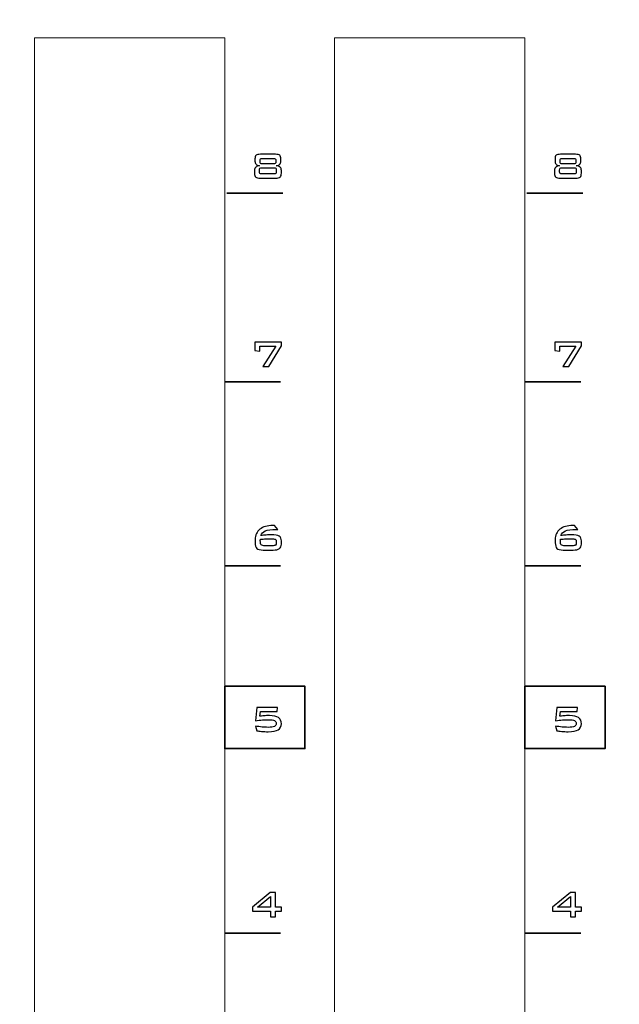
# Model space of a CAD drawing. Header units: millimetres. Extents: x 94562 to 148959, y -25377 to 3008.
# Tile 35 of 187: x 99233 to 99278, y -21980 to -21905. Entities that reach past the tile are written whole.
import ezdxf

# ---------------------------------------------------------------- set-up
doc = ezdxf.new("R2010")
doc.units = ezdxf.units.MM
doc.layers.add('tt_symbole', color=40, linetype='Continuous')

msp = doc.modelspace()

# ---------------------------------------------------------------- linework, layer by layer
at = {"layer": 'tt_symbole', "lineweight": 5}
for points, knots in [([(98937.302, -21884.08), (98937.302, -21884.08), (98939.302, -21882.08), (98939.302, -21882.08), (98939.302, -21882.08), (98939.302, -21882.08), (98955.802, -21882.08), (98955.802, -21882.08), (98955.802, -21882.08), (98955.802, -21882.08), (98955.802, -21881.705), (98955.802, -21881.705), (98955.802, -21881.705), (98955.802, -21880.261), (98956.984, -21879.08), (98958.427, -21879.08), (98958.427, -21879.08), (98958.427, -21879.08), (99398.177, -21879.08), (99398.177, -21879.08), (99398.177, -21879.08), (99399.621, -21879.08), (99400.802, -21880.261), (99400.802, -21881.705), (99400.802, -21881.705), (99400.802, -21881.705), (99400.802, -21882.08), (99400.802, -21882.08), (99400.802, -21882.08), (99400.802, -21882.08), (99417.302, -21882.08), (99417.302, -21882.08), (99417.302, -21882.08), (99417.302, -21882.08), (99419.302, -21884.08), (99419.302, -21884.08), (99419.302, -21884.08), (99419.302, -21884.08), (99419.302, -22049.08), (99419.302, -22049.08), (99419.302, -22049.08), (99419.302, -22049.08), (99417.302, -22051.08), (99417.302, -22051.08), (99417.302, -22051.08), (99417.302, -22051.08), (99400.802, -22051.08), (99400.802, -22051.08), (99400.802, -22051.08), (99400.802, -22051.08), (99400.802, -22051.455), (99400.802, -22051.455), (99400.802, -22051.455), (99400.802, -22052.899), (99399.621, -22054.08), (99398.177, -22054.08), (99398.177, -22054.08), (99398.177, -22054.08), (99397.802, -22054.08), (99397.802, -22054.08), (99397.802, -22054.08), (99397.802, -22054.08), (99397.802, -22055.08), (99397.802, -22055.08), (99397.802, -22055.08), (99397.802, -22055.08), (98958.802, -22055.08), (98958.802, -22055.08), (98958.802, -22055.08), (98958.802, -22055.08), (98958.802, -22054.08), (98958.802, -22054.08), (98958.802, -22054.08), (98958.802, -22054.08), (98958.427, -22054.08), (98958.427, -22054.08), (98958.427, -22054.08), (98956.984, -22054.08), (98955.802, -22052.899), (98955.802, -22051.455), (98955.802, -22051.455), (98955.802, -22051.455), (98955.802, -22051.08), (98955.802, -22051.08), (98955.802, -22051.08), (98955.802, -22051.08), (98939.302, -22051.08), (98939.302, -22051.08), (98939.302, -22051.08), (98939.302, -22051.08), (98937.302, -22049.08), (98937.302, -22049.08), (98937.302, -22049.08), (98937.302, -22049.08), (98937.302, -21884.08), (98937.302, -21884.08)], [0, 0, 0, 0, 0.041667, 0.041667, 0.041667, 0.041667, 0.083333, 0.083333, 0.083333, 0.083333, 0.125, 0.125, 0.125, 0.125, 0.166667, 0.166667, 0.166667, 0.166667, 0.208333, 0.208333, 0.208333, 0.208333, 0.25, 0.25, 0.25, 0.25, 0.291667, 0.291667, 0.291667, 0.291667, 0.333333, 0.333333, 0.333333, 0.333333, 0.375, 0.375, 0.375, 0.375, 0.416667, 0.416667, 0.416667, 0.416667, 0.458333, 0.458333, 0.458333, 0.458333, 0.5, 0.5, 0.5, 0.5, 0.541667, 0.541667, 0.541667, 0.541667, 0.583333, 0.583333, 0.583333, 0.583333, 0.625, 0.625, 0.625, 0.625, 0.666667, 0.666667, 0.666667, 0.666667, 0.708333, 0.708333, 0.708333, 0.708333, 0.75, 0.75, 0.75, 0.75, 0.791667, 0.791667, 0.791667, 0.791667, 0.833333, 0.833333, 0.833333, 0.833333, 0.875, 0.875, 0.875, 0.875, 0.916667, 0.916667, 0.916667, 0.916667, 0.958333, 0.958333, 0.958333, 0.958333, 1, 1, 1, 1]), ([(99233.762, -21906.48), (99233.762, -21906.48), (99248.262, -21906.48), (99248.262, -21906.48), (99248.262, -21906.48), (99248.262, -21906.48), (99248.262, -22025.48), (99248.262, -22025.48), (99248.262, -22025.48), (99248.262, -22025.48), (99233.762, -22025.48), (99233.762, -22025.48), (99233.762, -22025.48), (99233.762, -22025.48), (99233.762, -21906.48), (99233.762, -21906.48)], [0, 0, 0, 0, 0.25, 0.25, 0.25, 0.25, 0.5, 0.5, 0.5, 0.5, 0.75, 0.75, 0.75, 0.75, 1, 1, 1, 1]), ([(99256.622, -21906.48), (99256.622, -21906.48), (99271.122, -21906.48), (99271.122, -21906.48), (99271.122, -21906.48), (99271.122, -21906.48), (99271.122, -22025.48), (99271.122, -22025.48), (99271.122, -22025.48), (99271.122, -22025.48), (99256.622, -22025.48), (99256.622, -22025.48), (99256.622, -22025.48), (99256.622, -22025.48), (99256.622, -21906.48), (99256.622, -21906.48)], [0, 0, 0, 0, 0.25, 0.25, 0.25, 0.25, 0.5, 0.5, 0.5, 0.5, 0.75, 0.75, 0.75, 0.75, 1, 1, 1, 1])]:
    msp.add_open_spline(points, degree=3, knots=knots, dxfattribs=at)
at = {"layer": 'tt_symbole'}
for points, knots in [([(99252.119, -21915.343), (99252.283, -21915.343), (99252.394, -21915.369), (99252.451, -21915.419), (99252.451, -21915.419), (99252.508, -21915.47), (99252.536, -21915.563), (99252.536, -21915.7), (99252.536, -21915.7), (99252.536, -21915.7), (99252.536, -21915.865), (99252.536, -21915.865), (99252.536, -21915.865), (99252.536, -21915.971), (99252.51, -21916.05), (99252.459, -21916.103), (99252.459, -21916.103), (99252.407, -21916.156), (99252.316, -21916.194), (99252.186, -21916.218), (99252.186, -21916.218), (99252.321, -21916.233), (99252.42, -21916.27), (99252.483, -21916.329), (99252.483, -21916.329), (99252.546, -21916.387), (99252.577, -21916.472), (99252.577, -21916.582), (99252.577, -21916.582), (99252.577, -21916.582), (99252.577, -21916.773), (99252.577, -21916.773), (99252.577, -21916.773), (99252.577, -21916.921), (99252.545, -21917.024), (99252.48, -21917.08), (99252.48, -21917.08), (99252.415, -21917.136), (99252.3, -21917.164), (99252.133, -21917.164), (99252.133, -21917.164), (99252.133, -21917.164), (99250.97, -21917.164), (99250.97, -21917.164), (99250.97, -21917.164), (99250.805, -21917.164), (99250.69, -21917.137), (99250.626, -21917.081), (99250.626, -21917.081), (99250.562, -21917.025), (99250.529, -21916.923), (99250.529, -21916.773), (99250.529, -21916.773), (99250.529, -21916.773), (99250.529, -21916.582), (99250.529, -21916.582), (99250.529, -21916.582), (99250.529, -21916.473), (99250.561, -21916.389), (99250.624, -21916.329), (99250.624, -21916.329), (99250.687, -21916.271), (99250.785, -21916.233), (99250.917, -21916.218), (99250.917, -21916.218), (99250.788, -21916.193), (99250.698, -21916.154), (99250.645, -21916.101), (99250.645, -21916.101), (99250.593, -21916.048), (99250.567, -21915.97), (99250.567, -21915.865), (99250.567, -21915.865), (99250.567, -21915.865), (99250.567, -21915.7), (99250.567, -21915.7), (99250.567, -21915.7), (99250.567, -21915.563), (99250.595, -21915.47), (99250.652, -21915.419), (99250.652, -21915.419), (99250.709, -21915.369), (99250.82, -21915.343), (99250.984, -21915.343), (99250.984, -21915.343), (99250.984, -21915.343), (99252.119, -21915.343), (99252.119, -21915.343)], [0, 0, 0, 0, 0.045455, 0.045455, 0.045455, 0.045455, 0.090909, 0.090909, 0.090909, 0.090909, 0.136364, 0.136364, 0.136364, 0.136364, 0.181818, 0.181818, 0.181818, 0.181818, 0.227273, 0.227273, 0.227273, 0.227273, 0.272727, 0.272727, 0.272727, 0.272727, 0.318182, 0.318182, 0.318182, 0.318182, 0.363636, 0.363636, 0.363636, 0.363636, 0.409091, 0.409091, 0.409091, 0.409091, 0.454545, 0.454545, 0.454545, 0.454545, 0.5, 0.5, 0.5, 0.5, 0.545455, 0.545455, 0.545455, 0.545455, 0.590909, 0.590909, 0.590909, 0.590909, 0.636364, 0.636364, 0.636364, 0.636364, 0.681818, 0.681818, 0.681818, 0.681818, 0.727273, 0.727273, 0.727273, 0.727273, 0.772727, 0.772727, 0.772727, 0.772727, 0.818182, 0.818182, 0.818182, 0.818182, 0.863636, 0.863636, 0.863636, 0.863636, 0.909091, 0.909091, 0.909091, 0.909091, 0.954545, 0.954545, 0.954545, 0.954545, 1, 1, 1, 1]), ([(99251.978, -21915.653), (99251.978, -21915.653), (99251.129, -21915.653), (99251.129, -21915.653), (99251.129, -21915.653), (99251.059, -21915.653), (99251.012, -21915.664), (99250.987, -21915.687), (99250.987, -21915.687), (99250.963, -21915.709), (99250.951, -21915.754), (99250.951, -21915.82), (99250.951, -21915.82), (99250.951, -21915.82), (99250.951, -21915.912), (99250.951, -21915.912), (99250.951, -21915.912), (99250.951, -21915.977), (99250.963, -21916.021), (99250.987, -21916.044), (99250.987, -21916.044), (99251.012, -21916.066), (99251.059, -21916.077), (99251.129, -21916.077), (99251.129, -21916.077), (99251.129, -21916.077), (99251.978, -21916.077), (99251.978, -21916.077), (99251.978, -21916.077), (99252.047, -21916.077), (99252.093, -21916.066), (99252.117, -21916.044), (99252.117, -21916.044), (99252.14, -21916.022), (99252.152, -21915.978), (99252.152, -21915.912), (99252.152, -21915.912), (99252.152, -21915.912), (99252.152, -21915.82), (99252.152, -21915.82), (99252.152, -21915.82), (99252.152, -21915.753), (99252.14, -21915.708), (99252.117, -21915.686), (99252.117, -21915.686), (99252.093, -21915.664), (99252.047, -21915.653), (99251.978, -21915.653)], [0, 0, 0, 0, 0.083333, 0.083333, 0.083333, 0.083333, 0.166667, 0.166667, 0.166667, 0.166667, 0.25, 0.25, 0.25, 0.25, 0.333333, 0.333333, 0.333333, 0.333333, 0.416667, 0.416667, 0.416667, 0.416667, 0.5, 0.5, 0.5, 0.5, 0.583333, 0.583333, 0.583333, 0.583333, 0.666667, 0.666667, 0.666667, 0.666667, 0.75, 0.75, 0.75, 0.75, 0.833333, 0.833333, 0.833333, 0.833333, 0.916667, 0.916667, 0.916667, 0.916667, 1, 1, 1, 1]), ([(99274.979, -21915.343), (99275.143, -21915.343), (99275.254, -21915.369), (99275.311, -21915.419), (99275.311, -21915.419), (99275.368, -21915.47), (99275.396, -21915.563), (99275.396, -21915.7), (99275.396, -21915.7), (99275.396, -21915.7), (99275.396, -21915.865), (99275.396, -21915.865), (99275.396, -21915.865), (99275.396, -21915.971), (99275.37, -21916.05), (99275.319, -21916.103), (99275.319, -21916.103), (99275.267, -21916.156), (99275.176, -21916.194), (99275.046, -21916.218), (99275.046, -21916.218), (99275.181, -21916.233), (99275.28, -21916.27), (99275.343, -21916.329), (99275.343, -21916.329), (99275.406, -21916.387), (99275.437, -21916.472), (99275.437, -21916.582), (99275.437, -21916.582), (99275.437, -21916.582), (99275.437, -21916.773), (99275.437, -21916.773), (99275.437, -21916.773), (99275.437, -21916.921), (99275.405, -21917.024), (99275.34, -21917.08), (99275.34, -21917.08), (99275.275, -21917.136), (99275.16, -21917.164), (99274.993, -21917.164), (99274.993, -21917.164), (99274.993, -21917.164), (99273.83, -21917.164), (99273.83, -21917.164), (99273.83, -21917.164), (99273.665, -21917.164), (99273.55, -21917.137), (99273.486, -21917.081), (99273.486, -21917.081), (99273.422, -21917.025), (99273.389, -21916.923), (99273.389, -21916.773), (99273.389, -21916.773), (99273.389, -21916.773), (99273.389, -21916.582), (99273.389, -21916.582), (99273.389, -21916.582), (99273.389, -21916.473), (99273.421, -21916.389), (99273.484, -21916.329), (99273.484, -21916.329), (99273.547, -21916.271), (99273.645, -21916.233), (99273.777, -21916.218), (99273.777, -21916.218), (99273.648, -21916.193), (99273.558, -21916.154), (99273.505, -21916.101), (99273.505, -21916.101), (99273.453, -21916.048), (99273.427, -21915.97), (99273.427, -21915.865), (99273.427, -21915.865), (99273.427, -21915.865), (99273.427, -21915.7), (99273.427, -21915.7), (99273.427, -21915.7), (99273.427, -21915.563), (99273.455, -21915.47), (99273.512, -21915.419), (99273.512, -21915.419), (99273.569, -21915.369), (99273.68, -21915.343), (99273.844, -21915.343), (99273.844, -21915.343), (99273.844, -21915.343), (99274.979, -21915.343), (99274.979, -21915.343)], [0, 0, 0, 0, 0.045455, 0.045455, 0.045455, 0.045455, 0.090909, 0.090909, 0.090909, 0.090909, 0.136364, 0.136364, 0.136364, 0.136364, 0.181818, 0.181818, 0.181818, 0.181818, 0.227273, 0.227273, 0.227273, 0.227273, 0.272727, 0.272727, 0.272727, 0.272727, 0.318182, 0.318182, 0.318182, 0.318182, 0.363636, 0.363636, 0.363636, 0.363636, 0.409091, 0.409091, 0.409091, 0.409091, 0.454545, 0.454545, 0.454545, 0.454545, 0.5, 0.5, 0.5, 0.5, 0.545455, 0.545455, 0.545455, 0.545455, 0.590909, 0.590909, 0.590909, 0.590909, 0.636364, 0.636364, 0.636364, 0.636364, 0.681818, 0.681818, 0.681818, 0.681818, 0.727273, 0.727273, 0.727273, 0.727273, 0.772727, 0.772727, 0.772727, 0.772727, 0.818182, 0.818182, 0.818182, 0.818182, 0.863636, 0.863636, 0.863636, 0.863636, 0.909091, 0.909091, 0.909091, 0.909091, 0.954545, 0.954545, 0.954545, 0.954545, 1, 1, 1, 1]), ([(99274.838, -21915.653), (99274.838, -21915.653), (99273.989, -21915.653), (99273.989, -21915.653), (99273.989, -21915.653), (99273.919, -21915.653), (99273.872, -21915.664), (99273.847, -21915.687), (99273.847, -21915.687), (99273.823, -21915.709), (99273.811, -21915.754), (99273.811, -21915.82), (99273.811, -21915.82), (99273.811, -21915.82), (99273.811, -21915.912), (99273.811, -21915.912), (99273.811, -21915.912), (99273.811, -21915.977), (99273.823, -21916.021), (99273.847, -21916.044), (99273.847, -21916.044), (99273.872, -21916.066), (99273.919, -21916.077), (99273.989, -21916.077), (99273.989, -21916.077), (99273.989, -21916.077), (99274.838, -21916.077), (99274.838, -21916.077), (99274.838, -21916.077), (99274.907, -21916.077), (99274.953, -21916.066), (99274.977, -21916.044), (99274.977, -21916.044), (99275, -21916.022), (99275.012, -21915.978), (99275.012, -21915.912), (99275.012, -21915.912), (99275.012, -21915.912), (99275.012, -21915.82), (99275.012, -21915.82), (99275.012, -21915.82), (99275.012, -21915.753), (99275, -21915.708), (99274.977, -21915.686), (99274.977, -21915.686), (99274.953, -21915.664), (99274.907, -21915.653), (99274.838, -21915.653)], [0, 0, 0, 0, 0.083333, 0.083333, 0.083333, 0.083333, 0.166667, 0.166667, 0.166667, 0.166667, 0.25, 0.25, 0.25, 0.25, 0.333333, 0.333333, 0.333333, 0.333333, 0.416667, 0.416667, 0.416667, 0.416667, 0.5, 0.5, 0.5, 0.5, 0.583333, 0.583333, 0.583333, 0.583333, 0.666667, 0.666667, 0.666667, 0.666667, 0.75, 0.75, 0.75, 0.75, 0.833333, 0.833333, 0.833333, 0.833333, 0.916667, 0.916667, 0.916667, 0.916667, 1, 1, 1, 1]), ([(99252.018, -21916.373), (99252.018, -21916.373), (99251.086, -21916.373), (99251.086, -21916.373), (99251.086, -21916.373), (99251.017, -21916.373), (99250.971, -21916.385), (99250.948, -21916.406), (99250.948, -21916.406), (99250.925, -21916.428), (99250.913, -21916.473), (99250.913, -21916.54), (99250.913, -21916.54), (99250.913, -21916.54), (99250.913, -21916.673), (99250.913, -21916.673), (99250.913, -21916.673), (99250.913, -21916.74), (99250.925, -21916.784), (99250.946, -21916.805), (99250.946, -21916.805), (99250.968, -21916.826), (99251.014, -21916.837), (99251.086, -21916.837), (99251.086, -21916.837), (99251.086, -21916.837), (99252.018, -21916.837), (99252.018, -21916.837), (99252.018, -21916.837), (99252.088, -21916.837), (99252.134, -21916.826), (99252.156, -21916.805), (99252.156, -21916.805), (99252.179, -21916.784), (99252.19, -21916.74), (99252.19, -21916.673), (99252.19, -21916.673), (99252.19, -21916.673), (99252.19, -21916.54), (99252.19, -21916.54), (99252.19, -21916.54), (99252.19, -21916.473), (99252.178, -21916.428), (99252.155, -21916.406), (99252.155, -21916.406), (99252.132, -21916.385), (99252.086, -21916.373), (99252.018, -21916.373)], [0, 0, 0, 0, 0.083333, 0.083333, 0.083333, 0.083333, 0.166667, 0.166667, 0.166667, 0.166667, 0.25, 0.25, 0.25, 0.25, 0.333333, 0.333333, 0.333333, 0.333333, 0.416667, 0.416667, 0.416667, 0.416667, 0.5, 0.5, 0.5, 0.5, 0.583333, 0.583333, 0.583333, 0.583333, 0.666667, 0.666667, 0.666667, 0.666667, 0.75, 0.75, 0.75, 0.75, 0.833333, 0.833333, 0.833333, 0.833333, 0.916667, 0.916667, 0.916667, 0.916667, 1, 1, 1, 1]), ([(99274.878, -21916.373), (99274.878, -21916.373), (99273.946, -21916.373), (99273.946, -21916.373), (99273.946, -21916.373), (99273.877, -21916.373), (99273.831, -21916.385), (99273.808, -21916.406), (99273.808, -21916.406), (99273.785, -21916.428), (99273.773, -21916.473), (99273.773, -21916.54), (99273.773, -21916.54), (99273.773, -21916.54), (99273.773, -21916.673), (99273.773, -21916.673), (99273.773, -21916.673), (99273.773, -21916.74), (99273.785, -21916.784), (99273.806, -21916.805), (99273.806, -21916.805), (99273.828, -21916.826), (99273.874, -21916.837), (99273.946, -21916.837), (99273.946, -21916.837), (99273.946, -21916.837), (99274.878, -21916.837), (99274.878, -21916.837), (99274.878, -21916.837), (99274.948, -21916.837), (99274.994, -21916.826), (99275.016, -21916.805), (99275.016, -21916.805), (99275.039, -21916.784), (99275.05, -21916.74), (99275.05, -21916.673), (99275.05, -21916.673), (99275.05, -21916.673), (99275.05, -21916.54), (99275.05, -21916.54), (99275.05, -21916.54), (99275.05, -21916.473), (99275.038, -21916.428), (99275.015, -21916.406), (99275.015, -21916.406), (99274.992, -21916.385), (99274.946, -21916.373), (99274.878, -21916.373)], [0, 0, 0, 0, 0.083333, 0.083333, 0.083333, 0.083333, 0.166667, 0.166667, 0.166667, 0.166667, 0.25, 0.25, 0.25, 0.25, 0.333333, 0.333333, 0.333333, 0.333333, 0.416667, 0.416667, 0.416667, 0.416667, 0.5, 0.5, 0.5, 0.5, 0.583333, 0.583333, 0.583333, 0.583333, 0.666667, 0.666667, 0.666667, 0.666667, 0.75, 0.75, 0.75, 0.75, 0.833333, 0.833333, 0.833333, 0.833333, 0.916667, 0.916667, 0.916667, 0.916667, 1, 1, 1, 1]), ([(99251.161, -21931.494), (99251.161, -21931.494), (99252.143, -21929.951), (99252.143, -21929.951), (99252.143, -21929.951), (99252.143, -21929.951), (99250.939, -21929.951), (99250.939, -21929.951), (99250.939, -21929.951), (99250.939, -21929.951), (99250.939, -21930.344), (99250.939, -21930.344), (99250.939, -21930.344), (99250.939, -21930.344), (99250.555, -21930.277), (99250.555, -21930.277), (99250.555, -21930.277), (99250.555, -21930.277), (99250.555, -21929.641), (99250.555, -21929.641), (99250.555, -21929.641), (99250.555, -21929.641), (99252.577, -21929.641), (99252.577, -21929.641), (99252.577, -21929.641), (99252.577, -21929.641), (99252.577, -21929.934), (99252.577, -21929.934), (99252.577, -21929.934), (99252.577, -21929.934), (99251.625, -21931.494), (99251.625, -21931.494), (99251.625, -21931.494), (99251.625, -21931.494), (99251.161, -21931.494), (99251.161, -21931.494)], [0, 0, 0, 0, 0.111111, 0.111111, 0.111111, 0.111111, 0.222222, 0.222222, 0.222222, 0.222222, 0.333333, 0.333333, 0.333333, 0.333333, 0.444444, 0.444444, 0.444444, 0.444444, 0.555556, 0.555556, 0.555556, 0.555556, 0.666667, 0.666667, 0.666667, 0.666667, 0.777778, 0.777778, 0.777778, 0.777778, 0.888889, 0.888889, 0.888889, 0.888889, 1, 1, 1, 1]), ([(99274.021, -21931.494), (99274.021, -21931.494), (99275.003, -21929.951), (99275.003, -21929.951), (99275.003, -21929.951), (99275.003, -21929.951), (99273.799, -21929.951), (99273.799, -21929.951), (99273.799, -21929.951), (99273.799, -21929.951), (99273.799, -21930.344), (99273.799, -21930.344), (99273.799, -21930.344), (99273.799, -21930.344), (99273.415, -21930.277), (99273.415, -21930.277), (99273.415, -21930.277), (99273.415, -21930.277), (99273.415, -21929.641), (99273.415, -21929.641), (99273.415, -21929.641), (99273.415, -21929.641), (99275.437, -21929.641), (99275.437, -21929.641), (99275.437, -21929.641), (99275.437, -21929.641), (99275.437, -21929.934), (99275.437, -21929.934), (99275.437, -21929.934), (99275.437, -21929.934), (99274.485, -21931.494), (99274.485, -21931.494), (99274.485, -21931.494), (99274.485, -21931.494), (99274.021, -21931.494), (99274.021, -21931.494)], [0, 0, 0, 0, 0.111111, 0.111111, 0.111111, 0.111111, 0.222222, 0.222222, 0.222222, 0.222222, 0.333333, 0.333333, 0.333333, 0.333333, 0.444444, 0.444444, 0.444444, 0.444444, 0.555556, 0.555556, 0.555556, 0.555556, 0.666667, 0.666667, 0.666667, 0.666667, 0.777778, 0.777778, 0.777778, 0.777778, 0.888889, 0.888889, 0.888889, 0.888889, 1, 1, 1, 1]), ([(99251.004, -21944.388), (99251.143, -21944.368), (99251.28, -21944.352), (99251.414, -21944.341), (99251.414, -21944.341), (99251.547, -21944.33), (99251.679, -21944.325), (99251.809, -21944.325), (99251.809, -21944.325), (99252.103, -21944.325), (99252.304, -21944.359), (99252.414, -21944.427), (99252.414, -21944.427), (99252.523, -21944.496), (99252.577, -21944.618), (99252.577, -21944.795), (99252.577, -21944.795), (99252.577, -21944.795), (99252.577, -21945.042), (99252.577, -21945.042), (99252.577, -21945.042), (99252.577, -21945.193), (99252.527, -21945.305), (99252.426, -21945.377), (99252.426, -21945.377), (99252.324, -21945.45), (99252.167, -21945.486), (99251.954, -21945.486), (99251.954, -21945.486), (99251.954, -21945.486), (99251.184, -21945.486), (99251.184, -21945.486), (99251.184, -21945.486), (99250.954, -21945.486), (99250.796, -21945.446), (99250.712, -21945.366), (99250.712, -21945.366), (99250.626, -21945.285), (99250.584, -21945.138), (99250.584, -21944.925), (99250.584, -21944.925), (99250.584, -21944.925), (99250.584, -21944.685), (99250.584, -21944.685), (99250.584, -21944.685), (99250.584, -21944.346), (99250.702, -21944.084), (99250.936, -21943.899), (99250.936, -21943.899), (99251.171, -21943.713), (99251.502, -21943.62), (99251.93, -21943.62), (99251.93, -21943.62), (99251.946, -21943.62), (99251.963, -21943.62), (99251.982, -21943.621), (99251.982, -21943.621), (99252.001, -21943.622), (99252.027, -21943.624), (99252.059, -21943.627), (99252.059, -21943.627), (99252.059, -21943.627), (99252.31, -21943.92), (99252.31, -21943.92), (99252.31, -21943.92), (99252.31, -21943.92), (99252.193, -21943.92), (99252.193, -21943.92), (99252.193, -21943.92), (99251.806, -21943.92), (99251.527, -21943.956), (99251.354, -21944.026), (99251.354, -21944.026), (99251.182, -21944.097), (99251.066, -21944.218), (99251.004, -21944.388)], [0, 0, 0, 0, 0.052632, 0.052632, 0.052632, 0.052632, 0.105263, 0.105263, 0.105263, 0.105263, 0.157895, 0.157895, 0.157895, 0.157895, 0.210526, 0.210526, 0.210526, 0.210526, 0.263158, 0.263158, 0.263158, 0.263158, 0.315789, 0.315789, 0.315789, 0.315789, 0.368421, 0.368421, 0.368421, 0.368421, 0.421053, 0.421053, 0.421053, 0.421053, 0.473684, 0.473684, 0.473684, 0.473684, 0.526316, 0.526316, 0.526316, 0.526316, 0.578947, 0.578947, 0.578947, 0.578947, 0.631579, 0.631579, 0.631579, 0.631579, 0.684211, 0.684211, 0.684211, 0.684211, 0.736842, 0.736842, 0.736842, 0.736842, 0.789474, 0.789474, 0.789474, 0.789474, 0.842105, 0.842105, 0.842105, 0.842105, 0.894737, 0.894737, 0.894737, 0.894737, 0.947368, 0.947368, 0.947368, 0.947368, 1, 1, 1, 1]), ([(99273.864, -21944.388), (99274.003, -21944.368), (99274.14, -21944.352), (99274.274, -21944.341), (99274.274, -21944.341), (99274.407, -21944.33), (99274.539, -21944.325), (99274.669, -21944.325), (99274.669, -21944.325), (99274.963, -21944.325), (99275.164, -21944.359), (99275.274, -21944.427), (99275.274, -21944.427), (99275.383, -21944.496), (99275.437, -21944.618), (99275.437, -21944.795), (99275.437, -21944.795), (99275.437, -21944.795), (99275.437, -21945.042), (99275.437, -21945.042), (99275.437, -21945.042), (99275.437, -21945.193), (99275.387, -21945.305), (99275.286, -21945.377), (99275.286, -21945.377), (99275.184, -21945.45), (99275.027, -21945.486), (99274.814, -21945.486), (99274.814, -21945.486), (99274.814, -21945.486), (99274.044, -21945.486), (99274.044, -21945.486), (99274.044, -21945.486), (99273.814, -21945.486), (99273.656, -21945.446), (99273.572, -21945.366), (99273.572, -21945.366), (99273.486, -21945.285), (99273.444, -21945.138), (99273.444, -21944.925), (99273.444, -21944.925), (99273.444, -21944.925), (99273.444, -21944.685), (99273.444, -21944.685), (99273.444, -21944.685), (99273.444, -21944.346), (99273.562, -21944.084), (99273.796, -21943.899), (99273.796, -21943.899), (99274.031, -21943.713), (99274.362, -21943.62), (99274.79, -21943.62), (99274.79, -21943.62), (99274.806, -21943.62), (99274.823, -21943.62), (99274.842, -21943.621), (99274.842, -21943.621), (99274.861, -21943.622), (99274.887, -21943.624), (99274.919, -21943.627), (99274.919, -21943.627), (99274.919, -21943.627), (99275.17, -21943.92), (99275.17, -21943.92), (99275.17, -21943.92), (99275.17, -21943.92), (99275.053, -21943.92), (99275.053, -21943.92), (99275.053, -21943.92), (99274.666, -21943.92), (99274.387, -21943.956), (99274.214, -21944.026), (99274.214, -21944.026), (99274.042, -21944.097), (99273.926, -21944.218), (99273.864, -21944.388)], [0, 0, 0, 0, 0.052632, 0.052632, 0.052632, 0.052632, 0.105263, 0.105263, 0.105263, 0.105263, 0.157895, 0.157895, 0.157895, 0.157895, 0.210526, 0.210526, 0.210526, 0.210526, 0.263158, 0.263158, 0.263158, 0.263158, 0.315789, 0.315789, 0.315789, 0.315789, 0.368421, 0.368421, 0.368421, 0.368421, 0.421053, 0.421053, 0.421053, 0.421053, 0.473684, 0.473684, 0.473684, 0.473684, 0.526316, 0.526316, 0.526316, 0.526316, 0.578947, 0.578947, 0.578947, 0.578947, 0.631579, 0.631579, 0.631579, 0.631579, 0.684211, 0.684211, 0.684211, 0.684211, 0.736842, 0.736842, 0.736842, 0.736842, 0.789474, 0.789474, 0.789474, 0.789474, 0.842105, 0.842105, 0.842105, 0.842105, 0.894737, 0.894737, 0.894737, 0.894737, 0.947368, 0.947368, 0.947368, 0.947368, 1, 1, 1, 1]), ([(99250.98, -21944.664), (99250.978, -21944.679), (99250.976, -21944.694), (99250.975, -21944.709), (99250.975, -21944.709), (99250.974, -21944.724), (99250.973, -21944.744), (99250.973, -21944.769), (99250.973, -21944.769), (99250.973, -21944.945), (99250.997, -21945.054), (99251.043, -21945.096), (99251.043, -21945.096), (99251.09, -21945.137), (99251.192, -21945.159), (99251.351, -21945.159), (99251.351, -21945.159), (99251.351, -21945.159), (99251.859, -21945.159), (99251.859, -21945.159), (99251.859, -21945.159), (99251.984, -21945.159), (99252.07, -21945.143), (99252.118, -21945.112), (99252.118, -21945.112), (99252.166, -21945.081), (99252.19, -21945.024), (99252.19, -21944.94), (99252.19, -21944.94), (99252.19, -21944.94), (99252.19, -21944.84), (99252.19, -21944.84), (99252.19, -21944.84), (99252.19, -21944.755), (99252.163, -21944.697), (99252.11, -21944.667), (99252.11, -21944.667), (99252.056, -21944.636), (99251.949, -21944.621), (99251.788, -21944.621), (99251.788, -21944.621), (99251.659, -21944.621), (99251.526, -21944.625), (99251.391, -21944.632), (99251.391, -21944.632), (99251.256, -21944.64), (99251.119, -21944.651), (99250.98, -21944.664)], [0, 0, 0, 0, 0.083333, 0.083333, 0.083333, 0.083333, 0.166667, 0.166667, 0.166667, 0.166667, 0.25, 0.25, 0.25, 0.25, 0.333333, 0.333333, 0.333333, 0.333333, 0.416667, 0.416667, 0.416667, 0.416667, 0.5, 0.5, 0.5, 0.5, 0.583333, 0.583333, 0.583333, 0.583333, 0.666667, 0.666667, 0.666667, 0.666667, 0.75, 0.75, 0.75, 0.75, 0.833333, 0.833333, 0.833333, 0.833333, 0.916667, 0.916667, 0.916667, 0.916667, 1, 1, 1, 1]), ([(99273.84, -21944.664), (99273.838, -21944.679), (99273.836, -21944.694), (99273.835, -21944.709), (99273.835, -21944.709), (99273.834, -21944.724), (99273.833, -21944.744), (99273.833, -21944.769), (99273.833, -21944.769), (99273.833, -21944.945), (99273.857, -21945.054), (99273.903, -21945.096), (99273.903, -21945.096), (99273.95, -21945.137), (99274.052, -21945.159), (99274.211, -21945.159), (99274.211, -21945.159), (99274.211, -21945.159), (99274.719, -21945.159), (99274.719, -21945.159), (99274.719, -21945.159), (99274.844, -21945.159), (99274.93, -21945.143), (99274.978, -21945.112), (99274.978, -21945.112), (99275.026, -21945.081), (99275.05, -21945.024), (99275.05, -21944.94), (99275.05, -21944.94), (99275.05, -21944.94), (99275.05, -21944.84), (99275.05, -21944.84), (99275.05, -21944.84), (99275.05, -21944.755), (99275.023, -21944.697), (99274.97, -21944.667), (99274.97, -21944.667), (99274.916, -21944.636), (99274.809, -21944.621), (99274.648, -21944.621), (99274.648, -21944.621), (99274.519, -21944.621), (99274.386, -21944.625), (99274.251, -21944.632), (99274.251, -21944.632), (99274.116, -21944.64), (99273.979, -21944.651), (99273.84, -21944.664)], [0, 0, 0, 0, 0.083333, 0.083333, 0.083333, 0.083333, 0.166667, 0.166667, 0.166667, 0.166667, 0.25, 0.25, 0.25, 0.25, 0.333333, 0.333333, 0.333333, 0.333333, 0.416667, 0.416667, 0.416667, 0.416667, 0.5, 0.5, 0.5, 0.5, 0.583333, 0.583333, 0.583333, 0.583333, 0.666667, 0.666667, 0.666667, 0.666667, 0.75, 0.75, 0.75, 0.75, 0.833333, 0.833333, 0.833333, 0.833333, 0.916667, 0.916667, 0.916667, 0.916667, 1, 1, 1, 1]), ([(99250.605, -21958.485), (99250.605, -21958.485), (99250.708, -21957.476), (99250.708, -21957.476), (99250.708, -21957.476), (99250.708, -21957.476), (99252.281, -21957.476), (99252.281, -21957.476), (99252.281, -21957.476), (99252.281, -21957.476), (99252.25, -21957.786), (99252.25, -21957.786), (99252.25, -21957.786), (99252.25, -21957.786), (99250.979, -21957.786), (99250.979, -21957.786), (99250.979, -21957.786), (99250.979, -21957.786), (99250.937, -21958.139), (99250.937, -21958.139), (99250.937, -21958.139), (99251.093, -21958.123), (99251.231, -21958.111), (99251.35, -21958.105), (99251.35, -21958.105), (99251.468, -21958.098), (99251.577, -21958.094), (99251.675, -21958.094), (99251.675, -21958.094), (99251.975, -21958.094), (99252.201, -21958.145), (99252.351, -21958.248), (99252.351, -21958.248), (99252.502, -21958.351), (99252.577, -21958.505), (99252.577, -21958.711), (99252.577, -21958.711), (99252.577, -21958.924), (99252.498, -21959.08), (99252.34, -21959.176), (99252.34, -21959.176), (99252.183, -21959.273), (99251.927, -21959.321), (99251.575, -21959.321), (99251.575, -21959.321), (99251.39, -21959.321), (99251.223, -21959.314), (99251.074, -21959.302), (99251.074, -21959.302), (99250.926, -21959.289), (99250.799, -21959.271), (99250.696, -21959.247), (99250.696, -21959.247), (99250.696, -21959.247), (99250.605, -21958.895), (99250.605, -21958.895), (99250.605, -21958.895), (99250.783, -21958.927), (99250.95, -21958.951), (99251.108, -21958.966), (99251.108, -21958.966), (99251.267, -21958.982), (99251.418, -21958.99), (99251.564, -21958.99), (99251.564, -21958.99), (99251.793, -21958.99), (99251.953, -21958.967), (99252.047, -21958.922), (99252.047, -21958.922), (99252.14, -21958.876), (99252.186, -21958.8), (99252.186, -21958.693), (99252.186, -21958.693), (99252.186, -21958.592), (99252.141, -21958.52), (99252.05, -21958.476), (99252.05, -21958.476), (99251.959, -21958.433), (99251.806, -21958.411), (99251.59, -21958.411), (99251.59, -21958.411), (99251.452, -21958.411), (99251.301, -21958.418), (99251.136, -21958.43), (99251.136, -21958.43), (99250.97, -21958.443), (99250.793, -21958.461), (99250.605, -21958.485)], [0, 0, 0, 0, 0.045455, 0.045455, 0.045455, 0.045455, 0.090909, 0.090909, 0.090909, 0.090909, 0.136364, 0.136364, 0.136364, 0.136364, 0.181818, 0.181818, 0.181818, 0.181818, 0.227273, 0.227273, 0.227273, 0.227273, 0.272727, 0.272727, 0.272727, 0.272727, 0.318182, 0.318182, 0.318182, 0.318182, 0.363636, 0.363636, 0.363636, 0.363636, 0.409091, 0.409091, 0.409091, 0.409091, 0.454545, 0.454545, 0.454545, 0.454545, 0.5, 0.5, 0.5, 0.5, 0.545455, 0.545455, 0.545455, 0.545455, 0.590909, 0.590909, 0.590909, 0.590909, 0.636364, 0.636364, 0.636364, 0.636364, 0.681818, 0.681818, 0.681818, 0.681818, 0.727273, 0.727273, 0.727273, 0.727273, 0.772727, 0.772727, 0.772727, 0.772727, 0.818182, 0.818182, 0.818182, 0.818182, 0.863636, 0.863636, 0.863636, 0.863636, 0.909091, 0.909091, 0.909091, 0.909091, 0.954545, 0.954545, 0.954545, 0.954545, 1, 1, 1, 1]), ([(99273.465, -21958.485), (99273.465, -21958.485), (99273.568, -21957.476), (99273.568, -21957.476), (99273.568, -21957.476), (99273.568, -21957.476), (99275.141, -21957.476), (99275.141, -21957.476), (99275.141, -21957.476), (99275.141, -21957.476), (99275.11, -21957.786), (99275.11, -21957.786), (99275.11, -21957.786), (99275.11, -21957.786), (99273.839, -21957.786), (99273.839, -21957.786), (99273.839, -21957.786), (99273.839, -21957.786), (99273.797, -21958.139), (99273.797, -21958.139), (99273.797, -21958.139), (99273.953, -21958.123), (99274.091, -21958.111), (99274.21, -21958.105), (99274.21, -21958.105), (99274.328, -21958.098), (99274.437, -21958.094), (99274.535, -21958.094), (99274.535, -21958.094), (99274.835, -21958.094), (99275.061, -21958.145), (99275.211, -21958.248), (99275.211, -21958.248), (99275.362, -21958.351), (99275.437, -21958.505), (99275.437, -21958.711), (99275.437, -21958.711), (99275.437, -21958.924), (99275.358, -21959.08), (99275.2, -21959.176), (99275.2, -21959.176), (99275.043, -21959.273), (99274.787, -21959.321), (99274.435, -21959.321), (99274.435, -21959.321), (99274.25, -21959.321), (99274.083, -21959.314), (99273.934, -21959.302), (99273.934, -21959.302), (99273.786, -21959.289), (99273.659, -21959.271), (99273.556, -21959.247), (99273.556, -21959.247), (99273.556, -21959.247), (99273.465, -21958.895), (99273.465, -21958.895), (99273.465, -21958.895), (99273.643, -21958.927), (99273.81, -21958.951), (99273.968, -21958.966), (99273.968, -21958.966), (99274.127, -21958.982), (99274.278, -21958.99), (99274.424, -21958.99), (99274.424, -21958.99), (99274.653, -21958.99), (99274.813, -21958.967), (99274.907, -21958.922), (99274.907, -21958.922), (99275, -21958.876), (99275.046, -21958.8), (99275.046, -21958.693), (99275.046, -21958.693), (99275.046, -21958.592), (99275.001, -21958.52), (99274.91, -21958.476), (99274.91, -21958.476), (99274.819, -21958.433), (99274.666, -21958.411), (99274.45, -21958.411), (99274.45, -21958.411), (99274.312, -21958.411), (99274.161, -21958.418), (99273.996, -21958.43), (99273.996, -21958.43), (99273.83, -21958.443), (99273.653, -21958.461), (99273.465, -21958.485)], [0, 0, 0, 0, 0.045455, 0.045455, 0.045455, 0.045455, 0.090909, 0.090909, 0.090909, 0.090909, 0.136364, 0.136364, 0.136364, 0.136364, 0.181818, 0.181818, 0.181818, 0.181818, 0.227273, 0.227273, 0.227273, 0.227273, 0.272727, 0.272727, 0.272727, 0.272727, 0.318182, 0.318182, 0.318182, 0.318182, 0.363636, 0.363636, 0.363636, 0.363636, 0.409091, 0.409091, 0.409091, 0.409091, 0.454545, 0.454545, 0.454545, 0.454545, 0.5, 0.5, 0.5, 0.5, 0.545455, 0.545455, 0.545455, 0.545455, 0.590909, 0.590909, 0.590909, 0.590909, 0.636364, 0.636364, 0.636364, 0.636364, 0.681818, 0.681818, 0.681818, 0.681818, 0.727273, 0.727273, 0.727273, 0.727273, 0.772727, 0.772727, 0.772727, 0.772727, 0.818182, 0.818182, 0.818182, 0.818182, 0.863636, 0.863636, 0.863636, 0.863636, 0.909091, 0.909091, 0.909091, 0.909091, 0.954545, 0.954545, 0.954545, 0.954545, 1, 1, 1, 1]), ([(99251.752, -21973.424), (99251.752, -21973.424), (99251.752, -21973.002), (99251.752, -21973.002), (99251.752, -21973.002), (99251.752, -21973.002), (99250.372, -21973.002), (99250.372, -21973.002), (99250.372, -21973.002), (99250.372, -21973.002), (99250.372, -21972.697), (99250.372, -21972.697), (99250.372, -21972.697), (99250.372, -21972.697), (99251.736, -21971.562), (99251.736, -21971.562), (99251.736, -21971.562), (99251.736, -21971.562), (99252.136, -21971.562), (99252.136, -21971.562), (99252.136, -21971.562), (99252.136, -21971.562), (99252.136, -21972.697), (99252.136, -21972.697), (99252.136, -21972.697), (99252.136, -21972.697), (99252.577, -21972.697), (99252.577, -21972.697), (99252.577, -21972.697), (99252.577, -21972.697), (99252.577, -21973.002), (99252.577, -21973.002), (99252.577, -21973.002), (99252.577, -21973.002), (99252.136, -21973.002), (99252.136, -21973.002), (99252.136, -21973.002), (99252.136, -21973.002), (99252.136, -21973.424), (99252.136, -21973.424), (99252.136, -21973.424), (99252.136, -21973.424), (99251.752, -21973.424), (99251.752, -21973.424)], [0, 0, 0, 0, 0.090909, 0.090909, 0.090909, 0.090909, 0.181818, 0.181818, 0.181818, 0.181818, 0.272727, 0.272727, 0.272727, 0.272727, 0.363636, 0.363636, 0.363636, 0.363636, 0.454545, 0.454545, 0.454545, 0.454545, 0.545455, 0.545455, 0.545455, 0.545455, 0.636364, 0.636364, 0.636364, 0.636364, 0.727273, 0.727273, 0.727273, 0.727273, 0.818182, 0.818182, 0.818182, 0.818182, 0.909091, 0.909091, 0.909091, 0.909091, 1, 1, 1, 1]), ([(99251.752, -21972.697), (99251.752, -21972.697), (99251.752, -21971.882), (99251.752, -21971.882), (99251.752, -21971.882), (99251.752, -21971.882), (99250.756, -21972.697), (99250.756, -21972.697), (99250.756, -21972.697), (99250.756, -21972.697), (99251.752, -21972.697), (99251.752, -21972.697)], [0, 0, 0, 0, 0.333333, 0.333333, 0.333333, 0.333333, 0.666667, 0.666667, 0.666667, 0.666667, 1, 1, 1, 1]), ([(99274.612, -21973.424), (99274.612, -21973.424), (99274.612, -21973.002), (99274.612, -21973.002), (99274.612, -21973.002), (99274.612, -21973.002), (99273.232, -21973.002), (99273.232, -21973.002), (99273.232, -21973.002), (99273.232, -21973.002), (99273.232, -21972.697), (99273.232, -21972.697), (99273.232, -21972.697), (99273.232, -21972.697), (99274.596, -21971.562), (99274.596, -21971.562), (99274.596, -21971.562), (99274.596, -21971.562), (99274.996, -21971.562), (99274.996, -21971.562), (99274.996, -21971.562), (99274.996, -21971.562), (99274.996, -21972.697), (99274.996, -21972.697), (99274.996, -21972.697), (99274.996, -21972.697), (99275.437, -21972.697), (99275.437, -21972.697), (99275.437, -21972.697), (99275.437, -21972.697), (99275.437, -21973.002), (99275.437, -21973.002), (99275.437, -21973.002), (99275.437, -21973.002), (99274.996, -21973.002), (99274.996, -21973.002), (99274.996, -21973.002), (99274.996, -21973.002), (99274.996, -21973.424), (99274.996, -21973.424), (99274.996, -21973.424), (99274.996, -21973.424), (99274.612, -21973.424), (99274.612, -21973.424)], [0, 0, 0, 0, 0.090909, 0.090909, 0.090909, 0.090909, 0.181818, 0.181818, 0.181818, 0.181818, 0.272727, 0.272727, 0.272727, 0.272727, 0.363636, 0.363636, 0.363636, 0.363636, 0.454545, 0.454545, 0.454545, 0.454545, 0.545455, 0.545455, 0.545455, 0.545455, 0.636364, 0.636364, 0.636364, 0.636364, 0.727273, 0.727273, 0.727273, 0.727273, 0.818182, 0.818182, 0.818182, 0.818182, 0.909091, 0.909091, 0.909091, 0.909091, 1, 1, 1, 1]), ([(99274.612, -21972.697), (99274.612, -21972.697), (99274.612, -21971.882), (99274.612, -21971.882), (99274.612, -21971.882), (99274.612, -21971.882), (99273.616, -21972.697), (99273.616, -21972.697), (99273.616, -21972.697), (99273.616, -21972.697), (99274.612, -21972.697), (99274.612, -21972.697)], [0, 0, 0, 0, 0.333333, 0.333333, 0.333333, 0.333333, 0.666667, 0.666667, 0.666667, 0.666667, 1, 1, 1, 1])]:
    msp.add_open_spline(points, degree=3, knots=knots, dxfattribs=at)
at = {"layer": 'tt_symbole', "lineweight": 35}
for points in [[(99248.431, -21918.313), (99248.431, -21918.313), (99252.691, -21918.313), (99252.691, -21918.313)], [(99271.291, -21918.313), (99271.291, -21918.313), (99275.551, -21918.313), (99275.551, -21918.313)], [(99248.262, -21932.67), (99248.262, -21932.67), (99252.522, -21932.67), (99252.522, -21932.67)], [(99271.122, -21932.67), (99271.122, -21932.67), (99275.382, -21932.67), (99275.382, -21932.67)], [(99248.262, -21946.676), (99248.262, -21946.676), (99252.522, -21946.676), (99252.522, -21946.676)], [(99271.122, -21946.676), (99271.122, -21946.676), (99275.382, -21946.676), (99275.382, -21946.676)], [(99248.262, -21974.666), (99248.262, -21974.666), (99252.522, -21974.666), (99252.522, -21974.666)], [(99271.122, -21974.666), (99271.122, -21974.666), (99275.382, -21974.666), (99275.382, -21974.666)]]:
    msp.add_open_spline(points, degree=3, dxfattribs=at)
for points in [[(99248.262, -21955.856), (99248.262, -21955.856), (99254.376, -21955.856), (99254.376, -21955.856), (99254.376, -21955.856), (99254.376, -21955.856), (99254.376, -21960.604), (99254.376, -21960.604), (99254.376, -21960.604), (99254.376, -21960.604), (99248.262, -21960.604), (99248.262, -21960.604), (99248.262, -21960.604), (99248.262, -21960.604), (99248.262, -21955.856), (99248.262, -21955.856)], [(99271.122, -21955.856), (99271.122, -21955.856), (99277.236, -21955.856), (99277.236, -21955.856), (99277.236, -21955.856), (99277.236, -21955.856), (99277.236, -21960.604), (99277.236, -21960.604), (99277.236, -21960.604), (99277.236, -21960.604), (99271.122, -21960.604), (99271.122, -21960.604), (99271.122, -21960.604), (99271.122, -21960.604), (99271.122, -21955.856), (99271.122, -21955.856)]]:
    msp.add_open_spline(points, degree=3, knots=[0, 0, 0, 0, 0.25, 0.25, 0.25, 0.25, 0.5, 0.5, 0.5, 0.5, 0.75, 0.75, 0.75, 0.75, 1, 1, 1, 1], dxfattribs=at)

doc.saveas('drawing.dxf')
